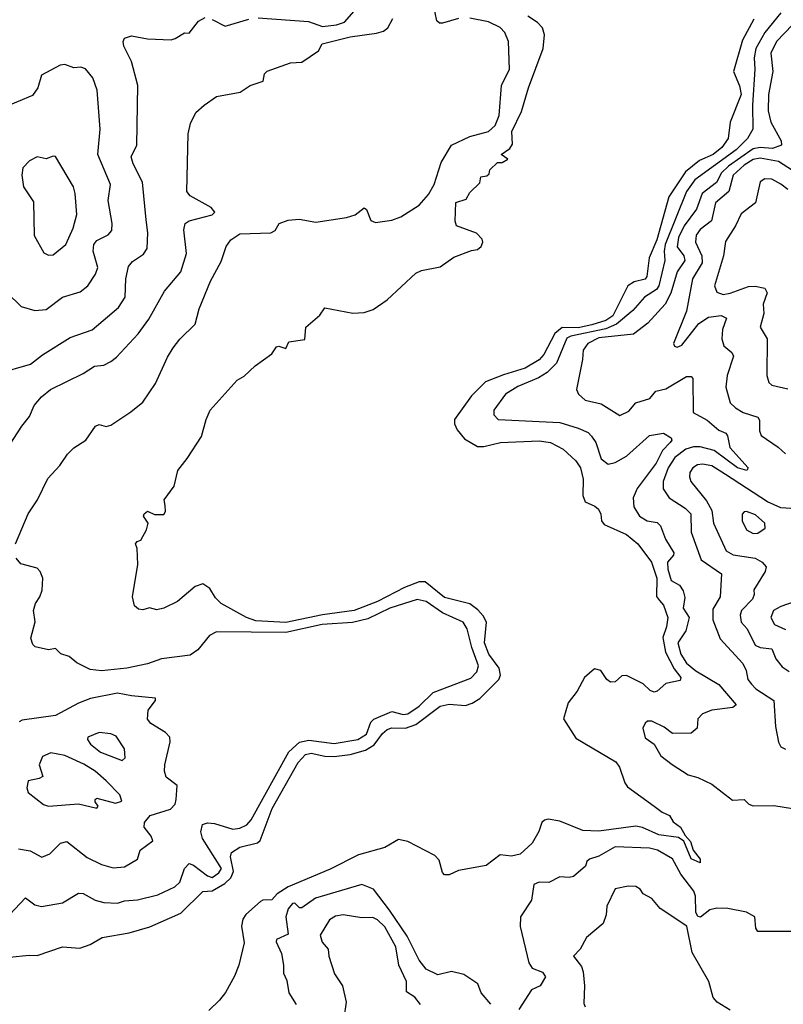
# Model space of a CAD drawing. Extents: x 1552294 to 1694791, y 811929 to 917222.
# Tile 160 of 256: x 1595810 to 1599126, y 854365 to 858640. Entities that reach past the tile are written whole.
import ezdxf

# ---------------------------------------------------------------- set-up
doc = ezdxf.new("R2010")
doc.units = 0

msp = doc.modelspace()

# ---------------------------------------------------------------- linework, layer by layer
at = {"layer": '0CON10XD'}
for points in [[(1597715.2, 858644.8), (1597645, 858625.4), (1597633.3, 858625), (1597621.4, 858635), (1597606, 858705)], [(1596845, 858648.3), (1597063.1, 858633.1), (1597125, 858611.5), (1597185, 858618.7), (1597220.4, 858629.6), (1597271.5, 858688.5)], [(1599115, 858670), (1599044.7, 858585.3), (1599005.8, 858515), (1598999.4, 858475), (1599002.5, 858425), (1598991.3, 858268.7), (1598992.8, 858165), (1598969.4, 858125), (1598920.9, 858075), (1598741.6, 857945), (1598705.5, 857895), (1598612.4, 857665), (1598607.6, 857635), (1598611.5, 857595), (1598584.7, 857485.3), (1598575, 857468.3), (1598522.7, 857435), (1598472.3, 857377.7), (1598401.1, 857318.9), (1598355, 857298.2), (1598203.6, 857266.4), (1598185, 857257.1), (1598140.5, 857149.5), (1598100.8, 857109.2), (1598062.5, 857085)], [(1595713.3, 856715), (1595819.4, 856875), (1595852.8, 856917.2), (1595872.2, 856965), (1595905, 857003.1), (1595943.1, 857035), (1596085.8, 857104.2), (1596135, 857135.4), (1596175, 857140.8), (1596205, 857156.9), (1596229.4, 857175), (1596324.1, 857275.9), (1596370.6, 857339.4), (1596437.9, 857462.1), (1596509.1, 857545), (1596533.3, 857625), (1596522.6, 857727.4), (1596528.1, 857755), (1596545, 857766.4), (1596645, 857793.3), (1596657.5, 857805), (1596641.4, 857825), (1596550, 857875), (1596536.1, 857895), (1596541.7, 858145), (1596550.7, 858189.3), (1596575, 858236.9), (1596610.1, 858269.9), (1596665, 858307.1), (1596767.5, 858325), (1596810, 858355), (1596866.2, 858373.8), (1596872.5, 858405), (1596885, 858416.7), (1596985, 858453.3), (1597035, 858456.2), (1597106.7, 858505), (1597123.3, 858535), (1597244.4, 858565.6), (1597358.6, 858581.4), (1597389.1, 858590.9), (1597408.1, 858605), (1597429.5, 858645)], [(1595715, 857104), (1595857.1, 857145), (1595908.1, 857185), (1596028.8, 857261.2), (1596125, 857294.5), (1596239, 857391), (1596268.2, 857435), (1596270.8, 857515), (1596281.9, 857568.1), (1596299.8, 857590.2), (1596347.3, 857622.7), (1596362.6, 857647.4), (1596366, 857715), (1596358.5, 857771.5), (1596342.7, 857935), (1596302.1, 858015), (1596293.6, 858045), (1596318.2, 858095), (1596322.7, 858355), (1596295, 858458.8), (1596261.9, 858525), (1596259.2, 858545), (1596265, 858560), (1596295, 858570.6), (1596365, 858556.9), (1596467, 858553), (1596485, 858558), (1596525, 858584), (1596545, 858582.5), (1596585.6, 858634.4), (1596615, 858650)], [(1595792, 856365), (1595846, 856495), (1595887.5, 856555), (1595931.3, 856648.7), (1595984.2, 856705), (1596016.7, 856753.3), (1596045, 856780.8), (1596096.2, 856815), (1596138.8, 856875), (1596155, 856882.5), (1596185, 856874.2), (1596205, 856879.2), (1596291.8, 856938.2), (1596345, 856979.2), (1596399.2, 857060.8), (1596451.8, 857175), (1596476.4, 857215), (1596505, 857253.1), (1596571.2, 857318.8), (1596588.8, 857385), (1596638.9, 857505), (1596685, 857590), (1596706.9, 857655), (1596726.7, 857685), (1596765, 857710), (1596900, 857715), (1596918.6, 857725), (1596936.2, 857755), (1596975, 857770), (1597023.6, 857773.6), (1597095, 857761.4), (1597229.1, 857780.9), (1597266.4, 857793.6), (1597305, 857824), (1597315, 857816.2), (1597335, 857769.2), (1597355, 857759.1), (1597425, 857769.7), (1597465, 857784.7), (1597544.6, 857835), (1597585, 857881.8), (1597609.4, 857925), (1597640.2, 858019.8), (1597685.1, 858094.9), (1597765, 858132.8), (1597845, 858154.6), (1597875, 858181.3), (1597891.7, 858225), (1597902.3, 858355), (1597936, 858425), (1597931.7, 858545), (1597916.2, 858585), (1597896, 858606), (1597845, 858630.4), (1597765, 858647.2)], [(1597480.9, 856175), (1597363.8, 856115), (1597261.9, 856075), (1597125, 856056.1), (1596965, 856023), (1596835, 856030.5), (1596795, 856044.2), (1596684.2, 856105), (1596660.2, 856130.2), (1596635, 856171.2), (1596605, 856191.2), (1596571.2, 856178.8), (1596495, 856113.8), (1596435, 856086), (1596405, 856078.8), (1596373.9, 856086.1), (1596345, 856078.8), (1596325, 856081.2), (1596308.8, 856095), (1596300, 856135), (1596322.5, 856275), (1596320, 856345), (1596312.5, 856365), (1596320, 856375), (1596335, 856380), (1596360, 856425), (1596367.5, 856455), (1596346.7, 856485), (1596350, 856495), (1596365, 856506.2), (1596395, 856492.5), (1596435, 856492.5), (1596442.5, 856505), (1596441.7, 856531.7), (1596437.5, 856555), (1596480, 856615), (1596496.4, 856683.6), (1596537.5, 856735), (1596599.5, 856830.5), (1596619.2, 856905), (1596636.7, 856945), (1596754.1, 857075.9), (1596785, 857093.3), (1596832.7, 857137.3), (1596905, 857190), (1596925, 857220), (1596935, 857223.3), (1596965, 857213.3), (1596978.8, 857241.2), (1597048.3, 857251.7), (1597052.5, 857305), (1597113, 857357), (1597135, 857390), (1597256.8, 857366.8), (1597305, 857369.1), (1597345, 857381.8), (1597405.8, 857424.2), (1597530.3, 857539.7), (1597555, 857550.8), (1597635, 857567.5), (1597695, 857609.2), (1597772.1, 857637.9), (1597797.6, 857642.4), (1597814.2, 857655), (1597820.6, 857675), (1597817.4, 857687.4), (1597793.8, 857713.8), (1597706.7, 857745), (1597700, 857765), (1597703.6, 857846.4), (1597748.3, 857861.7), (1597765, 857890), (1597808.3, 857931.7), (1597811.7, 857958.3), (1597838.3, 857961.7), (1597848.3, 857971.7), (1597851.7, 857988.3), (1597885, 858020), (1597905, 858020), (1597930, 858035), (1597900, 858055), (1597938.7, 858081.3), (1597949.7, 858100.3), (1597947.3, 858155), (1597988.7, 858241.3), (1598018.8, 858345), (1598083.1, 858515), (1598088, 858575), (1598080, 858605), (1598058.8, 858628.8), (1598016.2, 858655)], [(1598997.1, 858642.9), (1598948.7, 858551.3), (1598909.6, 858415), (1598935, 858352.9), (1598942.7, 858315), (1598895.2, 858194.8), (1598886, 858125), (1598858.9, 858085), (1598821.5, 858055), (1598760.9, 858029.1), (1598700.5, 857979.5), (1598628.7, 857871.3), (1598576.2, 857685), (1598543.6, 857606.4), (1598533.2, 857525), (1598525, 857513.8), (1598477.2, 857502.8), (1598450, 857485), (1598385.6, 857355), (1598354.6, 857335), (1598294.4, 857315), (1598235, 857303.2), (1598165, 857304), (1598132.7, 857277.3), (1598085, 857187.3), (1598065, 857163.2), (1598005, 857126.7), (1597911, 857099), (1597831.7, 857068.3), (1597772.1, 857007.9), (1597698.4, 856905), (1597697.5, 856885), (1597709.9, 856859.9), (1597741, 856821), (1597797, 856787), (1597825, 856786.8), (1597897.5, 856805), (1598065, 856811.8), (1598114.6, 856804.6), (1598169.2, 856775), (1598225, 856725.7), (1598244.6, 856695), (1598256.8, 856645), (1598254.4, 856574.4), (1598265, 856546.7), (1598307.7, 856527.7), (1598322.5, 856515), (1598333.3, 856493.3), (1598335.8, 856465), (1598348.2, 856448.2), (1598445, 856405.4), (1598494.2, 856365), (1598552.9, 856285), (1598575.7, 856215), (1598575.5, 856135.5), (1598588.6, 856118.6), (1598605, 856098), (1598623.8, 856045), (1598618, 856005), (1598601.8, 855958.2), (1598613.3, 855895), (1598651.8, 855821.8), (1598680, 855785), (1598678, 855772), (1598615, 855758.4), (1598578.2, 855725), (1598565, 855720.3), (1598547.5, 855727.5), (1598517.5, 855757.5), (1598445, 855793.1), (1598425, 855791.8), (1598395, 855765.8), (1598374.4, 855764.4), (1598359.3, 855775), (1598332.5, 855815), (1598305, 855822), (1598262.3, 855785), (1598231.1, 855725), (1598191.6, 855675), (1598170.7, 855605), (1598225, 855520.9), (1598397.9, 855417.9), (1598414.1, 855395), (1598437.5, 855327.5), (1598449.4, 855309.4), (1598565, 855225.9), (1598599.1, 855199.1), (1598631.4, 855185), (1598647.5, 855157.5), (1598678.5, 855135), (1598698.7, 855098.7), (1598722.2, 855072.2), (1598734.3, 855035), (1598764.2, 854995), (1598765, 854980), (1598725, 854997.1), (1598693.3, 855073.3), (1598669.9, 855089.9), (1598585, 855100.9), (1598513.4, 855133.4), (1598485, 855139.2), (1598325, 855117.4), (1598255, 855119.4), (1598155, 855160), (1598105, 855168.7), (1598088, 855165), (1598077.1, 855155), (1598063.5, 855115), (1598034.8, 855065.2), (1597983, 855017), (1597945, 855008.9), (1597895.9, 855014.1), (1597835, 854968.8), (1597715, 854946.7), (1597675, 854927.5), (1597655, 854927.5), (1597645, 854937.5), (1597631.1, 854991.1), (1597611.9, 855011.9), (1597495, 855072.9), (1597455, 855080.6), (1597395, 855045.6), (1597281.1, 855015), (1597158.5, 854951.5), (1596975, 854875.1), (1596927.8, 854845), (1596905, 854819.3), (1596865, 854818.2), (1596855, 854812.2), (1596791.2, 854755), (1596778.7, 854735), (1596773.2, 854705), (1596785, 854632.5), (1596761.8, 854535), (1596742.7, 854487.3), (1596703, 854417), (1596677.3, 854382.7), (1596630.9, 854339.1)], [(1596645, 858641.4), (1596701.9, 858611.9), (1596805, 858643.2)], [(1599165, 858617.4), (1599095.7, 858545), (1599072, 858495), (1599079.6, 858415), (1599060.5, 858315), (1599060.4, 858245), (1599071.7, 858195), (1599115.8, 858115), (1599117.5, 858095), (1599078.6, 858081.4), (1599024.9, 858085.1), (1598995, 858079.7), (1598887.3, 858005), (1598856.5, 857975), (1598835.9, 857934.1), (1598773.6, 857886.4), (1598747.9, 857817.9), (1598695, 857745.3), (1598670.4, 857695), (1598664.6, 857654.6), (1598693.9, 857615), (1598697.5, 857595), (1598665.2, 857545), (1598636.7, 857453.3), (1598612.7, 857405), (1598537.6, 857322.4), (1598475, 857275.3), (1598325, 857258.5), (1598277.3, 857235), (1598255.9, 857205), (1598253.3, 857165), (1598227.5, 857035), (1598235.8, 857015), (1598265, 856987.8), (1598335, 856972.5), (1598415, 856922.5), (1598455, 856940.6), (1598485, 856977.3), (1598545.8, 856995), (1598571.9, 857028.1), (1598615, 857037.8), (1598705, 857090.9), (1598725, 857091.4), (1598732.4, 857082.4), (1598734.7, 856934.7), (1598795, 856901.6), (1598845, 856858.7), (1598875.3, 856845), (1598883.4, 856833.4), (1598893.4, 856783.4), (1598973.3, 856695), (1598967.1, 856682.9), (1598926, 856694), (1598825, 856769.7), (1598765, 856785.7), (1598735, 856786.5), (1598702.4, 856775), (1598655, 856740.2), (1598624.8, 856695), (1598604.2, 856635), (1598603.7, 856603.7), (1598629.6, 856565), (1598699.8, 856519.8), (1598723.7, 856495), (1598726, 856415), (1598769.4, 856295), (1598856.5, 856235), (1598851.8, 856135), (1598819.3, 856080.7), (1598818.8, 856035), (1598851.7, 855951.7), (1598949.6, 855845), (1598964.6, 855815), (1598971.8, 855775), (1598987.2, 855755), (1599006.9, 855735), (1599084, 855684), (1599092.3, 855572.3), (1599105, 855503.3), (1599115, 855482.9), (1599135, 855472.5)], [(1595875, 857377.5), (1595925, 857382.5), (1595995, 857435.4), (1596071.7, 857458.3), (1596105.7, 857485), (1596138.6, 857535), (1596148.5, 857565), (1596128.7, 857635), (1596131.8, 857665), (1596145, 857681.2), (1596193.7, 857706.3), (1596210, 857725), (1596211.1, 857755), (1596193.8, 857855), (1596203.6, 857925), (1596149.1, 858055), (1596159.1, 858165), (1596146.2, 858335), (1596127.7, 858387.7), (1596095, 858426.9), (1596075, 858434.4), (1596045, 858430.8), (1596005, 858445.8), (1595985, 858442.5), (1595905, 858400), (1595888.1, 858345), (1595865, 858310.6), (1595740.2, 858259.8)], [(1595935, 857617.5), (1595955, 857620), (1596009.5, 857665), (1596041.5, 857735), (1596058.2, 857795), (1596050.7, 857885), (1596042.7, 857915), (1595965.7, 858045.7), (1595955, 858048), (1595925, 858035.8), (1595885, 858045.6), (1595852.4, 858027.6), (1595823.4, 857996.6), (1595819.4, 857965), (1595825.7, 857915), (1595870.2, 857850.2), (1595873.2, 857703.2), (1595915, 857628.8), (1595935, 857617.5)], [(1599165, 857985.9), (1599105.3, 858025.3), (1599025, 858039.7), (1598995, 858032.8), (1598955, 858008.8), (1598907.2, 857965), (1598888.4, 857895), (1598831.1, 857845), (1598813.5, 857766.5), (1598765, 857729.2), (1598747.6, 857705), (1598743.9, 857675), (1598771.2, 857615), (1598772.5, 857585), (1598731.6, 857515), (1598704.7, 857375), (1598649.2, 857235), (1598652.7, 857222.7), (1598665, 857218), (1598685, 857227.1), (1598759, 857321), (1598800.7, 857349.3)], [(1599145, 857902.5), (1599115, 857926.9), (1599075, 857947.3), (1599045, 857949.1), (1599025, 857936), (1599004.7, 857845.3), (1598943.2, 857796.8), (1598918.2, 857745), (1598875, 857678), (1598865.2, 857615), (1598826.2, 857485), (1598837.1, 857457.1), (1598865, 857447.2), (1598895, 857452.6), (1598975, 857482.6), (1599003.6, 857483.6), (1599045.8, 857475), (1599055.3, 857455), (1599037.8, 857405), (1599041.1, 857365), (1599025.6, 857305), (1599055.4, 857255), (1599054.5, 857095), (1599063.3, 857065), (1599075, 857052.9), (1599145, 857037.9)], [(1595754.7, 857454.7), (1595815.4, 857395.4), (1595875, 857377.5)], [(1598800.7, 857349.3), (1598855, 857356.5), (1598878.9, 857345), (1598860.9, 857295), (1598859.1, 857255), (1598867.5, 857225), (1598901.5, 857195), (1598909.5, 857179.5), (1598881.3, 857095), (1598875.5, 857045.5), (1598895, 856977.1), (1598918.1, 856955), (1598951.9, 856935), (1599015, 856914.4), (1599022.2, 856902.2), (1599021.6, 856855), (1599029.6, 856835), (1599103.4, 856785), (1599135.7, 856755.7)], [(1598062.5, 857085), (1597972.1, 857047.9), (1597918.5, 857015), (1597868.9, 856945), (1597869.2, 856925), (1597886.7, 856905), (1598155, 856892), (1598235, 856866.9), (1598277.6, 856847.6), (1598292.8, 856832.8), (1598311.2, 856805), (1598334.1, 856734.1), (1598365, 856710.8), (1598395, 856718.4), (1598445, 856745.3), (1598545, 856835.4), (1598605, 856845.4), (1598638.1, 856825), (1598640.9, 856815), (1598634.6, 856805), (1598600.2, 856769.8), (1598573.4, 856715), (1598491.2, 856605), (1598474.2, 856565), (1598476.7, 856525), (1598500.9, 856485), (1598535, 856464.8), (1598577.6, 856457.6), (1598592.6, 856442.6), (1598614.5, 856384.5), (1598649.8, 856325), (1598648.9, 856315), (1598622, 856285), (1598624.1, 856255), (1598638.9, 856205), (1598675, 856185.2), (1598690.4, 856160.4), (1598698.3, 856131.7), (1598690.9, 856085), (1598716.4, 856045), (1598702.7, 855987.3), (1598667.6, 855935), (1598680.9, 855885), (1598705, 855846), (1598745, 855813.3), (1598845, 855754.6), (1598921.4, 855665), (1598906.1, 855653.9), (1598815, 855643.2), (1598775, 855626.8), (1598754.1, 855605), (1598751.4, 855565), (1598725, 855542.5), (1598645, 855541.4), (1598608.7, 855568.7), (1598555, 855594.2), (1598535.9, 855594.1), (1598525, 855586.7), (1598516, 855565), (1598525, 855522.5), (1598564.2, 855494.2), (1598593.6, 855443.6), (1598643.3, 855406.7), (1598712.2, 855362.2), (1598755, 855350), (1598815, 855320.5), (1598905, 855251.1), (1598955, 855254), (1598976, 855235), (1598995, 855227.3), (1599085, 855228.8), (1599165, 855216.1)], [(1599245, 856511.6), (1599115, 856520.8), (1599056.9, 856546.9), (1598875.1, 856665.1), (1598815, 856703), (1598775, 856711.2), (1598752.9, 856707.1), (1598732.7, 856695), (1598719.6, 856675), (1598718, 856655), (1598724.6, 856635), (1598791.5, 856551.5), (1598815, 856509.4), (1598822.2, 856455), (1598877.5, 856335), (1598907.1, 856317.1), (1599002.8, 856302.8), (1599034.4, 856285), (1599050.5, 856265), (1599046.2, 856245), (1598998.1, 856165), (1598999.5, 856145), (1598991.8, 856125), (1598944.1, 856075), (1598938.4, 856055), (1598943.2, 856025), (1598969, 855995), (1599002.7, 855925), (1599025, 855914.4), (1599075, 855908.9), (1599092.6, 855865), (1599120.5, 855830.5), (1599150.7, 855810.7)], [(1598995, 856409.5), (1599015, 856410.6), (1599047.3, 856432.7), (1599045.4, 856455), (1599005, 856490.7), (1598965, 856505.5), (1598955, 856504), (1598946.9, 856493.1), (1598946.5, 856465), (1598965, 856425.7), (1598995, 856409.5)], [(1595765, 854754.5), (1595835, 854828.1), (1595875, 854797.8), (1595905, 854790), (1595995, 854806.4), (1596065, 854847.8), (1596085, 854846.9), (1596137.1, 854817.1), (1596175, 854807.5), (1596235, 854804.7), (1596265, 854814.1), (1596321.5, 854818.5), (1596409.9, 854840.1), (1596483.1, 854875), (1596504.7, 854895.3), (1596524.8, 854955.2), (1596545, 854976.6), (1596565, 854969.7), (1596625, 854922.7), (1596645, 854915.6), (1596675, 854936.9), (1596685.8, 854955), (1596604, 855085), (1596596, 855114), (1596603.8, 855146.2), (1596625, 855154), (1596655, 855150.5), (1596735, 855126.5), (1596765, 855130.8), (1596796.7, 855145), (1596815, 855165.9), (1596978.8, 855461.2), (1597025, 855502.9), (1597065, 855512.2), (1597175, 855497.5), (1597277.9, 855515), (1597315, 855538.8), (1597335, 855590.5), (1597346.9, 855603.1), (1597425, 855636.1), (1597475, 855623.7), (1597495, 855627.3), (1597545, 855660.5), (1597605, 855718.8), (1597768.3, 855781.7), (1597795, 855808.9), (1597801.9, 855835), (1597772.9, 855915), (1597752.6, 855995), (1597735.4, 856025), (1597645.8, 856065.8), (1597575, 856114.8), (1597535, 856122.4), (1597417.5, 856085), (1597321.4, 856038.6), (1597255, 856023.3), (1597122.9, 856015), (1596965, 855980.2), (1596665, 855982.6), (1596633.3, 855966.7), (1596582.7, 855905), (1596549.4, 855880.6), (1596425, 855865.2), (1596365, 855843.3), (1596275.2, 855825.2), (1596165, 855813.8), (1596115, 855819.7), (1596058.2, 855848.2), (1596025, 855876), (1595987.7, 855887.7), (1595965, 855910), (1595934.2, 855904.2), (1595877.5, 855917.5), (1595867, 855927), (1595857.5, 855955), (1595876.4, 856026.4), (1595870, 856075), (1595878, 856105), (1595897.5, 856135), (1595906.8, 856163.2), (1595910, 856215), (1595898.8, 856245), (1595885, 856258.8), (1595815, 856277.5), (1595795, 856302.5)], [(1595765, 854570), (1595851.1, 854578.9), (1595885, 854578), (1595995, 854615.6), (1596070.6, 854609.4), (1596115, 854625.7), (1596167.5, 854655), (1596285, 854676.4), (1596375, 854702), (1596509, 854761), (1596604.5, 854855.5), (1596645, 854858.1), (1596700.3, 854889.7), (1596725.8, 854914.2), (1596737.8, 854942.2), (1596725.4, 855005), (1596729.1, 855025), (1596765, 855048), (1596842.9, 855067.1), (1596853.6, 855076.4), (1596905.6, 855215), (1597019.2, 855415), (1597050.4, 855449.6), (1597075, 855456.1), (1597135, 855442.3), (1597175, 855440.8), (1597245, 855450.3), (1597311.1, 855468.9), (1597348.6, 855491.4), (1597385, 855540.9), (1597405, 855558.4), (1597425, 855566.2), (1597485, 855563.8), (1597530.1, 855579.9), (1597635, 855660.4), (1597675, 855668.9), (1597745, 855662.6), (1597775, 855672.4), (1597807.5, 855692.5), (1597890.6, 855775), (1597896.8, 855795), (1597891.9, 855825), (1597846.5, 855885), (1597827.6, 855935), (1597836.2, 856025), (1597822.2, 856052.2), (1597798.7, 856078.7), (1597764, 856104), (1597655, 856131.8), (1597569.9, 856199.9), (1597545, 856200.4), (1597480.9, 856175)], [(1599205.4, 856125), (1599115, 856093.1), (1599082.2, 856075), (1599070.8, 856045), (1599087.5, 856015), (1599135, 855993.3)], [(1595805, 855040), (1595855, 855032.3), (1595906.2, 855003.8), (1595940.7, 855019.3), (1595986.9, 855065), (1596015, 855071.6), (1596102.9, 855002.9), (1596165, 854972.3), (1596215, 854957.5), (1596265, 854961.8), (1596321.2, 854995), (1596332.5, 855035), (1596387.3, 855075), (1596380.9, 855095), (1596349.7, 855135), (1596351.9, 855155), (1596376.7, 855185), (1596465, 855212.9), (1596485, 855234.6), (1596488.9, 855255), (1596492.9, 855315), (1596445, 855351.2), (1596438.2, 855378.2), (1596439.3, 855405), (1596463.3, 855505), (1596462.3, 855525), (1596442.9, 855545), (1596378.9, 855585), (1596365, 855604.1), (1596368.1, 855641.9), (1596398.9, 855685), (1596400, 855695), (1596295, 855704.6), (1596235, 855716.8), (1596116.7, 855693.3), (1596065, 855672.7), (1595965, 855618.8), (1595820.4, 855599.6), (1595807.5, 855592.5)], [(1596255, 855423.3), (1596267.1, 855435), (1596264.3, 855475), (1596228.9, 855528.9), (1596205, 855539.4), (1596155.5, 855545.5), (1596105.8, 855525), (1596104.5, 855515), (1596116.8, 855495), (1596160.7, 855460.7), (1596255, 855423.3)], [(1596145, 855217.5), (1596150, 855225), (1596137.1, 855245), (1596137.5, 855255), (1596145, 855260), (1596225, 855238), (1596253.3, 855246.7), (1596244.7, 855275), (1596185.8, 855335.8), (1596137.4, 855377.4), (1596088.5, 855408.5), (1596005.3, 855445.3), (1595945, 855457.1), (1595909.2, 855440.8), (1595893.6, 855405), (1595910, 855355), (1595894.7, 855345.3), (1595846, 855335), (1595841.4, 855305), (1595846.2, 855285), (1595913.3, 855233.3), (1595935, 855225.6), (1596065, 855235.5), (1596145, 855217.5)], [(1599185, 854682.1), (1599015, 854681.2), (1599005.7, 854695.7), (1599001.4, 854745), (1598965, 854765.2), (1598885, 854781.8), (1598837.5, 854782.5), (1598806.2, 854775), (1598765.9, 854744.1), (1598755, 854746.2), (1598745.7, 854765), (1598743.7, 854835), (1598737.1, 854857.1), (1598680.8, 854930.8), (1598645, 854997.7), (1598579.4, 855035), (1598545, 855043.3), (1598395, 855048.7), (1598325, 855009.1), (1598284, 854995), (1598272.9, 854985), (1598266, 854965), (1598215, 854920.8), (1598195, 854915.8), (1598155, 854919.4), (1598106.7, 854895), (1598065, 854895.4), (1598042.7, 854885), (1598032.3, 854817.7), (1597984.7, 854745.3), (1597983.3, 854703.3), (1598021.2, 854545), (1598035, 854522.5), (1598080, 854505), (1598092.5, 854485), (1598070, 854445), (1598031.5, 854428.5), (1597976.4, 854343.6)], [(1597855.4, 854365.4), (1597812.9, 854415), (1597798.8, 854455), (1597738.1, 854495), (1597685, 854508.4), (1597625, 854493.1), (1597575, 854518.6), (1597545, 854557.3), (1597491.5, 854661.5), (1597415, 854774.8), (1597345.9, 854865.9), (1597295, 854885.3), (1597093.8, 854826.2), (1597035, 854784.3), (1597025, 854784), (1597005, 854804.2), (1596995, 854803.1), (1596975, 854779.4), (1596966, 854745), (1596975, 854670), (1596925, 854647.5), (1596923.9, 854636.1), (1596946.6, 854586.6), (1596955.7, 854535), (1596955, 854500), (1596969.5, 854469.5), (1596978.6, 854415), (1597010.6, 854365)], [(1598895, 854340), (1598838.9, 854375), (1598821.1, 854395), (1598801.4, 854465), (1598730.1, 854590.1), (1598706.3, 854705), (1598590.9, 854780.9), (1598555, 854825.5), (1598517.5, 854845), (1598504.4, 854865), (1598485, 854877.6), (1598451.9, 854878.1), (1598395, 854866.2), (1598359.1, 854790.9), (1598355.9, 854754.1), (1598343.2, 854716.8), (1598271.4, 854655), (1598244, 854605), (1598214.2, 854575), (1598248.9, 854528.9), (1598256.8, 854506.8), (1598261.9, 854445), (1598259.1, 854369.1), (1598265, 854353.8)], [(1597550.5, 854365), (1597525.9, 854395.9), (1597489.7, 854419.7), (1597489.6, 854465), (1597456.7, 854535), (1597442.7, 854615), (1597395, 854702.5), (1597362.7, 854732.7), (1597342.5, 854742.5), (1597295, 854740.5), (1597215, 854753.8), (1597181.3, 854748.7), (1597155, 854731.8), (1597113.8, 854665), (1597122.9, 854635), (1597148.9, 854605), (1597152.2, 854575), (1597177.3, 854497.3), (1597211.8, 854445), (1597227.5, 854375), (1597217.8, 854305)]]:
    msp.add_lwpolyline(points, dxfattribs=at)

doc.saveas('drawing.dxf')
